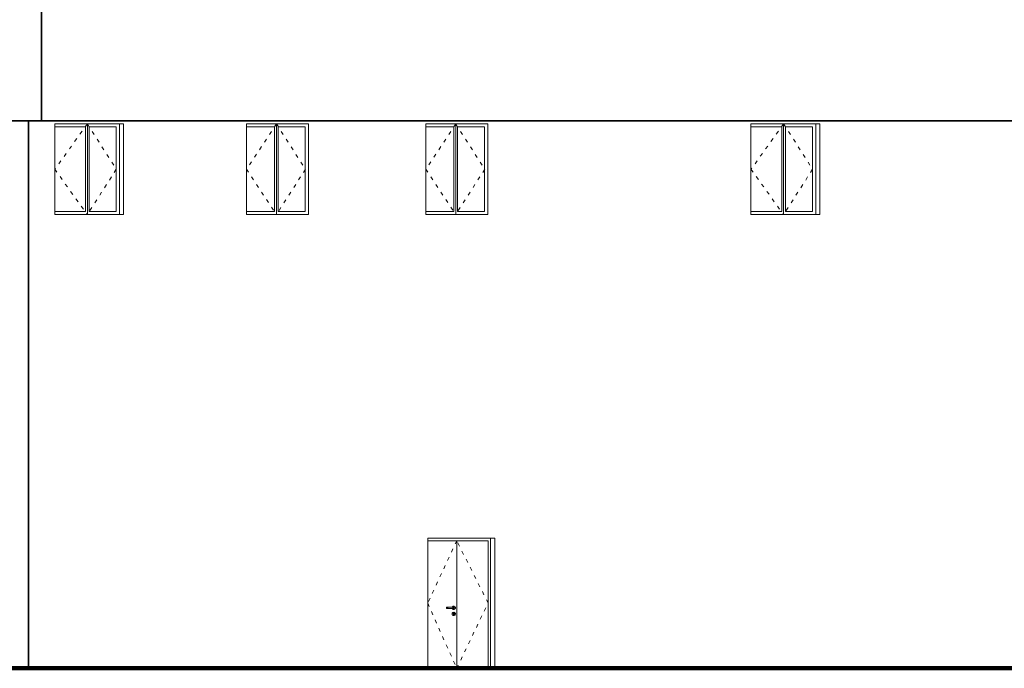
# Model space of a CAD drawing. Header units: millimetres. Extents: x 98865 to 469195, y -12752 to 43452.
# Tile 93 of 98: x 436560 to 452835, y -9900 to 824. Entities that reach past the tile are written whole.
import ezdxf

# ---------------------------------------------------------------- set-up
doc = ezdxf.new("R2010")
doc.units = ezdxf.units.MM
doc.header["$LTSCALE"] = 0.05
doc.linetypes.add('ACAD_ISO03W100', pattern=[30, 12, -18])
doc.layers.get('0').update_dxf_attribs({"lineweight": 0})
doc.layers.add('013 Door & Window', color=7, linetype='Continuous', lineweight=9)
doc.layers.add('CMP door mark', color=1, linetype='Continuous', lineweight=0)

msp = doc.modelspace()

# ---------------------------------------------------------------- linework, layer by layer
for p, q in [((437649, -949.9), (437649, -2349.9)), ((437679, -899.9), (437679, -2399.9)), ((437709, -949.9), (437709, -2349.9)), ((440773.1, -949.9), (440773.1, -2349.9)), ((440803.1, -899.9), (440803.1, -2399.9)), ((440833.1, -949.9), (440833.1, -2349.9)), ((443736.7, -949.9), (443736.7, -2349.9)), ((443766.7, -899.9), (443766.7, -2399.9)), ((443796.7, -949.9), (443796.7, -2349.9)), ((449158, -949.9), (449158, -2349.9)), ((449188, -899.9), (449188, -2399.9)), ((449218, -949.9), (449218, -2349.9))]:
    msp.add_line(p, q)
at = {"lineweight": 100}
msp.add_line((124014.4, -9899.9), (467117.4, -9899.9), dxfattribs=at)
at = {"lineweight": 35}
for points in [[(436919.1, 22830), (436919.1, -849.9)], [(464894, 22690), (464894, -849.9), (390267.9, -849.9)], [(390267.9, -849.9), (464894, -849.9)], [(436706, -9899.9), (436706, -849.9)]]:
    msp.add_lwpolyline(points, dxfattribs=at)
at = {"lineweight": 0}
for points in [[(438275.9, -2399.9), (438275.9, -899.9), (437139.3, -899.9), (437139.3, -2399.9), (438275.9, -2399.9)], [(438275.9, -899.9), (438210.4, -899.9), (438210.4, -2399.9), (438275.9, -2399.9)], [(441334.5, -2399.9), (441334.5, -899.9), (440308.2, -899.9), (440308.2, -2399.9), (441334.5, -2399.9)], [(444298.1, -2399.9), (444298.1, -899.9), (443271.8, -899.9), (443271.8, -2399.9), (444298.1, -2399.9)], [(449785, -2399.9), (449785, -899.9), (448647.6, -899.9), (448647.6, -2399.9), (449785, -2399.9)], [(449785, -899.9), (449719.5, -899.9), (449719.5, -2399.9), (449785, -2399.9)]]:
    msp.add_lwpolyline(points, close=True, dxfattribs=at)
for points in [[(437649, -949.9), (437139.3, -949.9), (437139.3, -2349.9), (437649, -2349.9)], [(437709, -2349.9), (438156, -2349.9), (438156, -949.9), (437709, -949.9)], [(440773.1, -949.9), (440308.2, -949.9), (440308.2, -2349.9), (440773.1, -2349.9)], [(440833.1, -2349.9), (441280.1, -2349.9), (441280.1, -949.9), (440833.1, -949.9)], [(443736.7, -949.9), (443271.8, -949.9), (443271.8, -2349.9), (443736.7, -2349.9)], [(443796.7, -2349.9), (444243.7, -2349.9), (444243.7, -949.9), (443796.7, -949.9)], [(449158, -949.9), (448647.6, -949.9), (448647.6, -2349.9), (449158, -2349.9)], [(449218, -2349.9), (449665, -2349.9), (449665, -949.9), (449218, -949.9)], [(443304.4, -9899.9), (444411.4, -9900)]]:
    msp.add_lwpolyline(points, dxfattribs=at)
at = {"layer": '013 Door & Window', "color": 7, "linetype": 'Continuous', "lineweight": 13}
for p, q in [((443304.4, -9900, 9.7), (443304.4, -7749.9, 9.7)), ((443784.4, -7789.9, 9.7), (443784.4, -9900, 9.7))]:
    msp.add_line(p, q, dxfattribs=at)
at = {"layer": '013 Door & Window', "color": 7, "lineweight": 13}
for p, q in [((444301.8, -7789.9, 9.7), (444301.8, -9900, 9.7)), ((444339.7, -7749.9, 9.7), (444339.7, -9900, 9.7)), ((444411.4, -7749.9, 9.7), (444411.4, -9900, 9.7))]:
    msp.add_line(p, q, dxfattribs=at)
at = {"layer": '013 Door & Window', "color": 7, "lineweight": 0}
for p, q in [((443615, -8896.6, 9.7), (443614.4, -8900, 9.7)), ((443614.4, -8900, 9.7), (443615, -8903.4, 9.7)), ((443616.7, -8893.5, 9.7), (443615, -8896.6, 9.7)), ((443615, -8903.4, 9.7), (443616.7, -8906.4, 9.7)), ((443619.4, -8891.3, 9.7), (443616.7, -8893.5, 9.7)), ((443616.7, -8906.4, 9.7), (443619.4, -8908.6, 9.7)), ((443617.4, -8900, 9.7), (443618, -8896.6, 9.7)), ((443618, -8896.6, 9.7), (443617.4, -8900, 9.7)), ((443618, -8903.4, 9.7), (443617.4, -8900, 9.7)), ((443617.4, -8900, 9.7), (443618, -8903.4, 9.7)), ((443618, -8896.6, 9.7), (443619.5, -8893.5, 9.7)), ((443619.5, -8893.5, 9.7), (443618, -8896.6, 9.7)), ((443619.5, -8906.4, 9.7), (443618, -8903.4, 9.7)), ((443618, -8903.4, 9.7), (443619.5, -8906.4, 9.7)), ((443622.7, -8890.1, 9.7), (443619.4, -8891.3, 9.7)), ((443619.4, -8908.6, 9.7), (443622.7, -8909.8, 9.7)), ((443619.5, -8893.5, 9.7), (443621.9, -8891.3, 9.7)), ((443621.9, -8891.3, 9.7), (443619.5, -8893.5, 9.7)), ((443621.9, -8908.6, 9.7), (443619.5, -8906.4, 9.7)), ((443619.5, -8906.4, 9.7), (443621.9, -8908.6, 9.7)), ((443621.9, -8891.3, 9.7), (443624.9, -8890.1, 9.7)), ((443624.9, -8890.1, 9.7), (443621.9, -8891.3, 9.7)), ((443624.9, -8909.8, 9.7), (443621.9, -8908.6, 9.7)), ((443621.9, -8908.6, 9.7), (443624.9, -8909.8, 9.7)), ((443624.9, -8890.1, 9.7), (443622.7, -8890.1, 9.7)), ((443622.7, -8909.8, 9.7), (443624.9, -8909.8, 9.7)), ((443631, -8890.1, 9.7), (443624.9, -8890.1, 9.7)), ((443624.9, -8909.8, 9.7), (443631, -8909.8, 9.7)), ((443626.7, -8900, 9.7), (443627, -8896.6, 9.7)), ((443627, -8896.6, 9.7), (443626.7, -8900, 9.7)), ((443627, -8903.4, 9.7), (443626.7, -8900, 9.7)), ((443626.7, -8900, 9.7), (443627, -8903.4, 9.7)), ((443627, -8896.6, 9.7), (443627.9, -8893.5, 9.7)), ((443627.9, -8893.5, 9.7), (443627, -8896.6, 9.7)), ((443627.9, -8906.4, 9.7), (443627, -8903.4, 9.7)), ((443627, -8903.4, 9.7), (443627.9, -8906.4, 9.7)), ((443627.9, -8893.5, 9.7), (443629.3, -8891.3, 9.7)), ((443629.3, -8891.3, 9.7), (443627.9, -8893.5, 9.7)), ((443629.3, -8908.6, 9.7), (443627.9, -8906.4, 9.7)), ((443627.9, -8906.4, 9.7), (443629.3, -8908.6, 9.7)), ((443629.3, -8891.3, 9.7), (443631, -8890.1, 9.7)), ((443631, -8890.1, 9.7), (443629.3, -8891.3, 9.7)), ((443631, -8909.8, 9.7), (443629.3, -8908.6, 9.7)), ((443629.3, -8908.6, 9.7), (443631, -8909.8, 9.7)), ((443639.2, -8890.1, 9.7), (443631, -8890.1, 9.7)), ((443631, -8909.8, 9.7), (443639.2, -8909.8, 9.7)), ((443638.1, -8900, 9.7), (443638.2, -8896.6, 9.7)), ((443638.2, -8896.6, 9.7), (443638.1, -8900, 9.7)), ((443638.2, -8903.4, 9.7), (443638.1, -8900, 9.7)), ((443638.1, -8900, 9.7), (443638.2, -8903.4, 9.7)), ((443638.2, -8896.6, 9.7), (443638.4, -8893.5, 9.7)), ((443638.4, -8893.5, 9.7), (443638.2, -8896.6, 9.7)), ((443638.4, -8906.4, 9.7), (443638.2, -8903.4, 9.7)), ((443638.2, -8903.4, 9.7), (443638.4, -8906.4, 9.7)), ((443638.4, -8893.5, 9.7), (443638.7, -8891.3, 9.7)), ((443638.7, -8891.3, 9.7), (443638.4, -8893.5, 9.7)), ((443638.7, -8908.6, 9.7), (443638.4, -8906.4, 9.7)), ((443638.4, -8906.4, 9.7), (443638.7, -8908.6, 9.7)), ((443638.7, -8891.3, 9.7), (443639.2, -8890.1, 9.7)), ((443639.2, -8890.1, 9.7), (443638.7, -8891.3, 9.7)), ((443639.2, -8909.8, 9.7), (443638.7, -8908.6, 9.7)), ((443638.7, -8908.6, 9.7), (443639.2, -8909.8, 9.7)), ((443719.6, -8890.1, 9.7), (443639.2, -8890.1, 9.7)), ((443639.2, -8909.8, 9.7), (443719.6, -8909.8, 9.7)), ((443711, -8886.5, 9.7), (443709.7, -8890.1, 9.7)), ((443709.7, -8890.1, 9.7), (443736.1, -8890.1, 9.7)), ((443736.1, -8909.8, 9.7), (443709.7, -8909.8, 9.7)), ((443709.7, -8909.8, 9.7), (443711, -8913.5, 9.7)), ((443717, -8879.3, 9.7), (443711, -8886.5, 9.7)), ((443711, -8913.5, 9.7), (443717, -8920.7, 9.7)), ((443725.2, -8874.6, 9.7), (443717, -8879.3, 9.7)), ((443717, -8920.7, 9.7), (443725.2, -8925.3, 9.7)), ((443727.8, -8890.1, 9.7), (443719.6, -8890.1, 9.7)), ((443719.6, -8890.1, 9.7), (443720.1, -8891.3, 9.7)), ((443720.1, -8891.3, 9.7), (443719.6, -8890.1, 9.7)), ((443720.1, -8908.6, 9.7), (443719.6, -8909.8, 9.7)), ((443719.6, -8909.8, 9.7), (443720.1, -8908.6, 9.7)), ((443719.6, -8909.8, 9.7), (443727.8, -8909.8, 9.7)), ((443720.1, -8891.3, 9.7), (443720.4, -8893.5, 9.7)), ((443720.4, -8893.5, 9.7), (443720.1, -8891.3, 9.7)), ((443720.4, -8906.4, 9.7), (443720.1, -8908.6, 9.7)), ((443720.1, -8908.6, 9.7), (443720.4, -8906.4, 9.7)), ((443720.4, -8893.5, 9.7), (443720.6, -8896.6, 9.7)), ((443720.6, -8896.6, 9.7), (443720.4, -8893.5, 9.7)), ((443720.6, -8903.4, 9.7), (443720.4, -8906.4, 9.7)), ((443720.4, -8906.4, 9.7), (443720.6, -8903.4, 9.7)), ((443720.6, -8896.6, 9.7), (443720.7, -8900, 9.7)), ((443720.7, -8900, 9.7), (443720.6, -8896.6, 9.7)), ((443720.7, -8900, 9.7), (443720.6, -8903.4, 9.7)), ((443720.6, -8903.4, 9.7), (443720.7, -8900, 9.7)), ((443734.4, -8873, 9.7), (443725.2, -8874.6, 9.7)), ((443725.2, -8925.3, 9.7), (443734.4, -8927, 9.7)), ((443733.9, -8890.1, 9.7), (443727.8, -8890.1, 9.7)), ((443727.8, -8890.1, 9.7), (443729.5, -8891.3, 9.7)), ((443729.5, -8891.3, 9.7), (443727.8, -8890.1, 9.7)), ((443729.5, -8908.6, 9.7), (443727.8, -8909.8, 9.7)), ((443727.8, -8909.8, 9.7), (443729.5, -8908.6, 9.7)), ((443727.8, -8909.8, 9.7), (443733.9, -8909.8, 9.7)), ((443729.5, -8891.3, 9.7), (443730.9, -8893.5, 9.7)), ((443730.9, -8893.5, 9.7), (443729.5, -8891.3, 9.7)), ((443730.9, -8906.4, 9.7), (443729.5, -8908.6, 9.7)), ((443729.5, -8908.6, 9.7), (443730.9, -8906.4, 9.7)), ((443730.9, -8893.5, 9.7), (443731.8, -8896.6, 9.7)), ((443731.8, -8896.6, 9.7), (443730.9, -8893.5, 9.7)), ((443731.8, -8903.4, 9.7), (443730.9, -8906.4, 9.7)), ((443730.9, -8906.4, 9.7), (443731.8, -8903.4, 9.7)), ((443731.8, -8896.6, 9.7), (443732.1, -8900, 9.7)), ((443732.1, -8900, 9.7), (443731.8, -8896.6, 9.7)), ((443732.1, -8900, 9.7), (443731.8, -8903.4, 9.7)), ((443731.8, -8903.4, 9.7), (443732.1, -8900, 9.7)), ((443736.1, -8890.1, 9.7), (443733.9, -8890.1, 9.7)), ((443733.9, -8890.1, 9.7), (443736.9, -8891.3, 9.7)), ((443736.9, -8891.3, 9.7), (443733.9, -8890.1, 9.7)), ((443736.9, -8908.6, 9.7), (443733.9, -8909.8, 9.7)), ((443733.9, -8909.8, 9.7), (443736.9, -8908.6, 9.7)), ((443733.9, -8909.8, 9.7), (443736.1, -8909.8, 9.7)), ((443743.6, -8874.6, 9.7), (443734.4, -8873, 9.7)), ((443734.4, -8927, 9.7), (443743.6, -8925.3, 9.7)), ((443736.1, -8890.1, 9.7), (443739.4, -8891.3, 9.7)), ((443739.4, -8891.3, 9.7), (443736.1, -8890.1, 9.7)), ((443739.4, -8908.6, 9.7), (443736.1, -8909.8, 9.7)), ((443736.1, -8909.8, 9.7), (443739.4, -8908.6, 9.7)), ((443736.9, -8891.3, 9.7), (443739.3, -8893.5, 9.7)), ((443739.3, -8893.5, 9.7), (443736.9, -8891.3, 9.7)), ((443739.3, -8906.4, 9.7), (443736.9, -8908.6, 9.7)), ((443736.9, -8908.6, 9.7), (443739.3, -8906.4, 9.7)), ((443739.3, -8893.5, 9.7), (443740.8, -8896.6, 9.7)), ((443740.8, -8896.6, 9.7), (443739.3, -8893.5, 9.7)), ((443740.8, -8903.4, 9.7), (443739.3, -8906.4, 9.7)), ((443739.3, -8906.4, 9.7), (443740.8, -8903.4, 9.7)), ((443739.4, -8891.3, 9.7), (443742.1, -8893.5, 9.7)), ((443742.1, -8893.5, 9.7), (443739.4, -8891.3, 9.7)), ((443742.1, -8906.4, 9.7), (443739.4, -8908.6, 9.7)), ((443739.4, -8908.6, 9.7), (443742.1, -8906.4, 9.7)), ((443740.8, -8896.6, 9.7), (443741.4, -8900, 9.7)), ((443741.4, -8900, 9.7), (443740.8, -8896.6, 9.7)), ((443741.4, -8900, 9.7), (443740.8, -8903.4, 9.7)), ((443740.8, -8903.4, 9.7), (443741.4, -8900, 9.7)), ((443742.1, -8893.5, 9.7), (443743.8, -8896.6, 9.7)), ((443743.8, -8896.6, 9.7), (443742.1, -8893.5, 9.7)), ((443743.8, -8903.4, 9.7), (443742.1, -8906.4, 9.7)), ((443742.1, -8906.4, 9.7), (443743.8, -8903.4, 9.7)), ((443751.8, -8879.3, 9.7), (443743.6, -8874.6, 9.7)), ((443743.6, -8925.3, 9.7), (443751.8, -8920.7, 9.7)), ((443743.8, -8896.6, 9.7), (443744.4, -8900, 9.7)), ((443744.4, -8900, 9.7), (443743.8, -8896.6, 9.7)), ((443744.4, -8900, 9.7), (443743.8, -8903.4, 9.7)), ((443743.8, -8903.4, 9.7), (443744.4, -8900, 9.7)), ((443757.8, -8886.5, 9.7), (443751.8, -8879.3, 9.7)), ((443751.8, -8920.7, 9.7), (443757.8, -8913.5, 9.7)), ((443761, -8895.3, 9.7), (443757.8, -8886.5, 9.7)), ((443757.8, -8913.5, 9.7), (443761, -8904.7, 9.7)), ((443761, -8904.7, 9.7), (443761, -8895.3, 9.7)), ((443711, -8986.5, 9.7), (443707.8, -8995.3, 9.7)), ((443707.9, -8995.3, 9.7), (443707.8, -8995.3, 9.7)), ((443707.8, -8995.3, 9.7), (443707.8, -9004.7, 9.7)), ((443707.8, -8995.3, 9.7), (443707.9, -8995.3, 9.7)), ((443707.9, -9004.6, 9.7), (443707.8, -9004.7, 9.7)), ((443707.8, -9004.7, 9.7), (443707.9, -9004.6, 9.7)), ((443707.8, -9004.7, 9.7), (443711, -9013.5, 9.7)), ((443707.9, -8995.3, 9.7), (443711.1, -8986.5, 9.7)), ((443711.1, -8986.5, 9.7), (443707.9, -8995.3, 9.7)), ((443707.9, -9004.6, 9.7), (443707.9, -8995.3, 9.7)), ((443707.9, -8995.3, 9.7), (443707.9, -9004.6, 9.7)), ((443711.1, -9013.4, 9.7), (443707.9, -9004.6, 9.7)), ((443707.9, -9004.6, 9.7), (443711.1, -9013.4, 9.7)), ((443717, -8979.3, 9.7), (443711, -8986.5, 9.7)), ((443711.1, -8986.5, 9.7), (443711, -8986.5, 9.7)), ((443711, -8986.5, 9.7), (443711.1, -8986.5, 9.7)), ((443711, -9013.5, 9.7), (443711.1, -9013.4, 9.7)), ((443711.1, -9013.4, 9.7), (443711, -9013.5, 9.7)), ((443711, -9013.5, 9.7), (443717, -9020.7, 9.7)), ((443711.1, -8986.5, 9.7), (443717.1, -8979.4, 9.7)), ((443717.1, -8979.4, 9.7), (443711.1, -8986.5, 9.7)), ((443711.1, -9013.4, 9.7), (443717.1, -9020.6, 9.7)), ((443717.1, -9020.6, 9.7), (443711.1, -9013.4, 9.7)), ((443725.2, -8974.6, 9.7), (443717, -8979.3, 9.7)), ((443717.1, -8979.4, 9.7), (443717, -8979.3, 9.7)), ((443717, -8979.3, 9.7), (443717.1, -8979.4, 9.7)), ((443717.1, -9020.6, 9.7), (443717, -9020.7, 9.7)), ((443717, -9020.7, 9.7), (443717.1, -9020.6, 9.7)), ((443717, -9020.7, 9.7), (443725.2, -9025.3, 9.7)), ((443717.1, -8979.4, 9.7), (443725.2, -8974.7, 9.7)), ((443725.2, -8974.7, 9.7), (443717.1, -8979.4, 9.7)), ((443717.1, -9020.6, 9.7), (443725.2, -9025.3, 9.7)), ((443725.2, -9025.3, 9.7), (443717.1, -9020.6, 9.7)), ((443734.4, -8973, 9.7), (443725.2, -8974.6, 9.7)), ((443725.2, -8974.7, 9.7), (443734.4, -8973.1, 9.7)), ((443734.4, -8973.1, 9.7), (443725.2, -8974.7, 9.7)), ((443725.2, -8974.6, 9.7), (443725.2, -8974.7, 9.7)), ((443725.2, -8974.7, 9.7), (443725.2, -8974.6, 9.7)), ((443734.4, -9026.9, 9.7), (443725.2, -9025.3, 9.7)), ((443725.2, -9025.3, 9.7), (443725.2, -9025.3, 9.7)), ((443725.2, -9025.3, 9.7), (443734.4, -9027, 9.7)), ((443725.2, -9025.3, 9.7), (443734.4, -9026.9, 9.7)), ((443725.2, -9025.3, 9.7), (443725.2, -9025.3, 9.7)), ((443727, -8991.1, 9.7), (443727.1, -8988.6, 9.7)), ((443727.1, -8988.6, 9.7), (443727, -8991.1, 9.7)), ((443727, -8991.2, 9.7), (443727, -8991.1, 9.7)), ((443727, -8991.1, 9.7), (443727.8, -8993.6, 9.7)), ((443727.8, -8993.6, 9.7), (443727, -8991.2, 9.7)), ((443727.1, -8988.6, 9.7), (443728, -8986.2, 9.7)), ((443728, -8986.2, 9.7), (443727.1, -8988.6, 9.7)), ((443729.4, -8995.6, 9.7), (443727.8, -8993.6, 9.7)), ((443727.8, -8993.6, 9.7), (443729.4, -8995.6, 9.7)), ((443729.7, -8984.3, 9.7), (443728, -8986.2, 9.7)), ((443728, -8986.2, 9.7), (443729, -8985.1, 9.7)), ((443729, -8985.1, 9.7), (443729.7, -8984.3, 9.7)), ((443729.4, -8997.1, 9.7), (443729.4, -8995.6, 9.7)), ((443729.4, -8995.6, 9.7), (443729.4, -9012.5, 9.7)), ((443729.4, -8999.1, 9.7), (443729.4, -8997.1, 9.7)), ((443729.4, -9000.9, 9.7), (443729.4, -8999.1, 9.7)), ((443729.4, -9002.9, 9.7), (443729.4, -9000.9, 9.7)), ((443729.4, -9005.9, 9.7), (443729.4, -9002.9, 9.7)), ((443729.4, -9012.5, 9.7), (443729.4, -9005.9, 9.7)), ((443729.5, -9013.3, 9.7), (443729.4, -9012.5, 9.7)), ((443729.4, -9012.5, 9.7), (443729.7, -9014.2, 9.7)), ((443729.7, -9014.2, 9.7), (443729.5, -9013.3, 9.7)), ((443729.7, -8984.3, 9.7), (443731.9, -8983, 9.7)), ((443731.9, -8983, 9.7), (443729.7, -8984.3, 9.7)), ((443730.6, -9015.7, 9.7), (443729.7, -9014.2, 9.7)), ((443729.7, -9014.2, 9.7), (443730.6, -9015.7, 9.7)), ((443731.9, -9016.8, 9.7), (443730.6, -9015.7, 9.7)), ((443730.6, -9015.7, 9.7), (443731.9, -9016.8, 9.7)), ((443731.9, -8983, 9.7), (443734.4, -8982.6, 9.7)), ((443734.4, -8982.6, 9.7), (443731.9, -8983, 9.7)), ((443733.5, -9017.4, 9.7), (443731.9, -9016.8, 9.7)), ((443731.9, -9016.8, 9.7), (443733.5, -9017.4, 9.7)), ((443734.4, -9017.4, 9.7), (443733.5, -9017.4, 9.7)), ((443733.5, -9017.4, 9.7), (443735.3, -9017.4, 9.7)), ((443734.4, -8973.1, 9.7), (443734.4, -8973, 9.7)), ((443734.4, -8973, 9.7), (443734.4, -8973.1, 9.7)), ((443743.6, -8974.6, 9.7), (443734.4, -8973, 9.7)), ((443743.6, -8974.7, 9.7), (443734.4, -8973.1, 9.7)), ((443734.4, -8973.1, 9.7), (443743.6, -8974.7, 9.7)), ((443734.4, -8982.6, 9.7), (443736.9, -8983, 9.7)), ((443736.9, -8983, 9.7), (443734.4, -8982.6, 9.7)), ((443735.3, -9017.4, 9.7), (443734.4, -9017.4, 9.7)), ((443743.6, -9025.3, 9.7), (443734.4, -9026.9, 9.7)), ((443734.4, -9027, 9.7), (443743.6, -9025.3, 9.7)), ((443734.4, -9026.9, 9.7), (443743.6, -9025.3, 9.7)), ((443734.4, -9026.9, 9.7), (443734.4, -9027, 9.7)), ((443734.4, -9027, 9.7), (443734.4, -9026.9, 9.7)), ((443736.9, -9016.8, 9.7), (443735.3, -9017.4, 9.7)), ((443735.3, -9017.4, 9.7), (443736.9, -9016.8, 9.7)), ((443736.9, -8983, 9.7), (443739.1, -8984.3, 9.7)), ((443739.1, -8984.3, 9.7), (443736.9, -8983, 9.7)), ((443738.2, -9015.7, 9.7), (443736.9, -9016.8, 9.7)), ((443736.9, -9016.8, 9.7), (443738.2, -9015.7, 9.7)), ((443739.1, -9014.2, 9.7), (443738.2, -9015.7, 9.7)), ((443738.2, -9015.7, 9.7), (443739.1, -9014.2, 9.7)), ((443739.1, -8984.3, 9.7), (443739.8, -8985.1, 9.7)), ((443739.8, -8985.1, 9.7), (443739.1, -8984.3, 9.7)), ((443739.1, -9014.2, 9.7), (443739.4, -9012.5, 9.7)), ((443739.3, -9013.3, 9.7), (443739.1, -9014.2, 9.7)), ((443739.4, -9012.5, 9.7), (443739.3, -9013.3, 9.7)), ((443741, -8993.6, 9.7), (443739.4, -8995.6, 9.7)), ((443739.4, -8995.6, 9.7), (443741, -8993.6, 9.7)), ((443739.4, -8995.6, 9.7), (443739.4, -8997.1, 9.7)), ((443739.4, -9012.5, 9.7), (443739.4, -8995.6, 9.7)), ((443739.4, -8997.1, 9.7), (443739.4, -8999.1, 9.7)), ((443739.4, -8999.1, 9.7), (443739.4, -9000.9, 9.7)), ((443739.4, -9000.9, 9.7), (443739.4, -9002.9, 9.7)), ((443739.4, -9002.9, 9.7), (443739.4, -9005.9, 9.7)), ((443739.4, -9005.9, 9.7), (443739.4, -9012.5, 9.7)), ((443739.8, -8985.1, 9.7), (443740.8, -8986.2, 9.7)), ((443740.8, -8986.2, 9.7), (443739.8, -8985.1, 9.7)), ((443740.8, -8986.2, 9.7), (443741.7, -8988.6, 9.7)), ((443741.7, -8988.6, 9.7), (443740.8, -8986.2, 9.7)), ((443741.8, -8991.2, 9.7), (443741, -8993.6, 9.7)), ((443741, -8993.6, 9.7), (443741.8, -8991.2, 9.7)), ((443741.7, -8988.6, 9.7), (443741.8, -8991.1, 9.7)), ((443741.8, -8991.1, 9.7), (443741.7, -8988.6, 9.7)), ((443741.8, -8991.1, 9.7), (443741.8, -8991.2, 9.7)), ((443741.8, -8991.2, 9.7), (443741.8, -8991.1, 9.7)), ((443743.6, -8974.6, 9.7), (443743.6, -8974.7, 9.7)), ((443751.8, -8979.3, 9.7), (443743.6, -8974.6, 9.7)), ((443743.6, -8974.7, 9.7), (443743.6, -8974.6, 9.7)), ((443743.6, -8974.7, 9.7), (443751.7, -8979.4, 9.7)), ((443751.7, -8979.4, 9.7), (443743.6, -8974.7, 9.7)), ((443751.7, -9020.6, 9.7), (443743.6, -9025.3, 9.7)), ((443743.6, -9025.3, 9.7), (443751.7, -9020.6, 9.7)), ((443743.6, -9025.3, 9.7), (443751.8, -9020.7, 9.7)), ((443743.6, -9025.3, 9.7), (443743.6, -9025.3, 9.7)), ((443743.6, -9025.3, 9.7), (443743.6, -9025.3, 9.7)), ((443751.8, -8979.3, 9.7), (443751.7, -8979.4, 9.7)), ((443751.7, -8979.4, 9.7), (443751.8, -8979.3, 9.7)), ((443751.7, -8979.4, 9.7), (443757.7, -8986.5, 9.7)), ((443757.7, -8986.5, 9.7), (443751.7, -8979.4, 9.7)), ((443757.7, -9013.4, 9.7), (443751.7, -9020.6, 9.7)), ((443751.7, -9020.6, 9.7), (443757.7, -9013.4, 9.7)), ((443751.7, -9020.6, 9.7), (443751.8, -9020.7, 9.7)), ((443751.8, -9020.7, 9.7), (443751.7, -9020.6, 9.7)), ((443757.8, -8986.5, 9.7), (443751.8, -8979.3, 9.7)), ((443751.8, -9020.7, 9.7), (443757.8, -9013.5, 9.7)), ((443757.8, -8986.5, 9.7), (443757.7, -8986.5, 9.7)), ((443757.7, -8986.5, 9.7), (443760.9, -8995.3, 9.7)), ((443757.7, -8986.5, 9.7), (443757.8, -8986.5, 9.7)), ((443760.9, -8995.3, 9.7), (443757.7, -8986.5, 9.7)), ((443760.9, -9004.6, 9.7), (443757.7, -9013.4, 9.7)), ((443757.7, -9013.4, 9.7), (443760.9, -9004.6, 9.7)), ((443757.7, -9013.4, 9.7), (443757.8, -9013.5, 9.7)), ((443757.8, -9013.5, 9.7), (443757.7, -9013.4, 9.7)), ((443761, -8995.3, 9.7), (443757.8, -8986.5, 9.7)), ((443757.8, -9013.5, 9.7), (443761, -9004.7, 9.7)), ((443760.9, -8995.3, 9.7), (443761, -8995.3, 9.7)), ((443761, -8995.3, 9.7), (443760.9, -8995.3, 9.7)), ((443760.9, -8995.3, 9.7), (443760.9, -9004.6, 9.7)), ((443760.9, -9004.6, 9.7), (443760.9, -8995.3, 9.7)), ((443760.9, -9004.6, 9.7), (443761, -9004.7, 9.7)), ((443761, -9004.7, 9.7), (443760.9, -9004.6, 9.7)), ((443761, -9004.7, 9.7), (443761, -8995.3, 9.7))]:
    msp.add_line(p, q, dxfattribs=at)
at = {"layer": '013 Door & Window', "color": 7, "linetype": 'Continuous', "lineweight": 0}
for p, q in [((443615, -8896.6, 9.7), (443614.4, -8900, 9.7)), ((443614.4, -8900, 9.7), (443615, -8903.4, 9.7)), ((443616.7, -8893.5, 9.7), (443615, -8896.6, 9.7)), ((443615, -8903.4, 9.7), (443616.7, -8906.4, 9.7)), ((443619.4, -8891.3, 9.7), (443616.7, -8893.5, 9.7)), ((443616.7, -8906.4, 9.7), (443619.4, -8908.6, 9.7)), ((443618, -8896.6, 9.7), (443617.4, -8900, 9.7)), ((443617.4, -8900, 9.7), (443618, -8903.4, 9.7)), ((443619.5, -8893.5, 9.7), (443618, -8896.6, 9.7)), ((443618, -8903.4, 9.7), (443619.5, -8906.4, 9.7)), ((443622.7, -8890.1, 9.7), (443619.4, -8891.3, 9.7)), ((443619.4, -8908.6, 9.7), (443622.7, -8909.8, 9.7)), ((443621.9, -8891.3, 9.7), (443619.5, -8893.5, 9.7)), ((443619.5, -8906.4, 9.7), (443621.9, -8908.6, 9.7)), ((443624.9, -8890.1, 9.7), (443622.7, -8890.1, 9.7)), ((443624.9, -8909.8, 9.7), (443622.7, -8909.8, 9.7)), ((443631, -8890.1, 9.7), (443624.9, -8890.1, 9.7)), ((443631, -8909.8, 9.7), (443624.9, -8909.8, 9.7)), ((443627, -8896.6, 9.7), (443626.7, -8900, 9.7)), ((443626.7, -8900, 9.7), (443627, -8903.4, 9.7)), ((443627.9, -8893.5, 9.7), (443627, -8896.6, 9.7)), ((443627, -8903.4, 9.7), (443627.9, -8906.4, 9.7)), ((443629.3, -8891.3, 9.7), (443627.9, -8893.5, 9.7)), ((443627.9, -8906.4, 9.7), (443629.3, -8908.6, 9.7)), ((443639.2, -8890.1, 9.7), (443631, -8890.1, 9.7)), ((443639.2, -8909.8, 9.7), (443631, -8909.8, 9.7)), ((443719.6, -8890.1, 9.7), (443639.2, -8890.1, 9.7)), ((443719.6, -8909.8, 9.7), (443639.2, -8909.8, 9.7)), ((443709.7, -8890.1, 9.7), (443711, -8886.5, 9.7)), ((443711, -8913.5, 9.7), (443709.7, -8909.8, 9.7)), ((443711, -8886.5, 9.7), (443717, -8879.3, 9.7)), ((443717, -8920.7, 9.7), (443711, -8913.5, 9.7)), ((443717, -8879.3, 9.7), (443725.2, -8874.6, 9.7)), ((443725.2, -8925.3, 9.7), (443717, -8920.7, 9.7)), ((443727.8, -8890.1, 9.7), (443719.6, -8890.1, 9.7)), ((443727.8, -8909.8, 9.7), (443719.6, -8909.8, 9.7)), ((443725.2, -8874.6, 9.7), (443734.4, -8873, 9.7)), ((443734.4, -8927, 9.7), (443725.2, -8925.3, 9.7)), ((443733.9, -8890.1, 9.7), (443727.8, -8890.1, 9.7)), ((443733.9, -8909.8, 9.7), (443727.8, -8909.8, 9.7)), ((443729.5, -8891.3, 9.7), (443730.9, -8893.5, 9.7)), ((443730.9, -8906.4, 9.7), (443729.5, -8908.6, 9.7)), ((443730.9, -8893.5, 9.7), (443731.8, -8896.6, 9.7)), ((443731.8, -8903.4, 9.7), (443730.9, -8906.4, 9.7)), ((443731.8, -8896.6, 9.7), (443732.1, -8900, 9.7)), ((443732.1, -8900, 9.7), (443731.8, -8903.4, 9.7)), ((443736.1, -8890.1, 9.7), (443733.9, -8890.1, 9.7)), ((443736.1, -8909.8, 9.7), (443733.9, -8909.8, 9.7)), ((443734.4, -8873, 9.7), (443743.6, -8874.6, 9.7)), ((443743.6, -8925.3, 9.7), (443734.4, -8927, 9.7)), ((443736.1, -8890.1, 9.7), (443739.4, -8891.3, 9.7)), ((443739.4, -8908.6, 9.7), (443736.1, -8909.8, 9.7)), ((443736.9, -8891.3, 9.7), (443739.3, -8893.5, 9.7)), ((443739.3, -8906.4, 9.7), (443736.9, -8908.6, 9.7)), ((443739.3, -8893.5, 9.7), (443740.8, -8896.6, 9.7)), ((443740.8, -8903.4, 9.7), (443739.3, -8906.4, 9.7)), ((443739.4, -8891.3, 9.7), (443742.1, -8893.5, 9.7)), ((443742.1, -8906.4, 9.7), (443739.4, -8908.6, 9.7)), ((443740.8, -8896.6, 9.7), (443741.4, -8900, 9.7)), ((443741.4, -8900, 9.7), (443740.8, -8903.4, 9.7)), ((443742.1, -8893.5, 9.7), (443743.8, -8896.6, 9.7)), ((443743.8, -8903.4, 9.7), (443742.1, -8906.4, 9.7)), ((443743.6, -8874.6, 9.7), (443751.8, -8879.3, 9.7)), ((443751.8, -8920.7, 9.7), (443743.6, -8925.3, 9.7)), ((443743.8, -8896.6, 9.7), (443744.4, -8900, 9.7)), ((443744.4, -8900, 9.7), (443743.8, -8903.4, 9.7)), ((443751.8, -8879.3, 9.7), (443757.8, -8886.5, 9.7)), ((443757.8, -8913.5, 9.7), (443751.8, -8920.7, 9.7)), ((443757.8, -8886.5, 9.7), (443761, -8895.3, 9.7)), ((443761, -8904.7, 9.7), (443757.8, -8913.5, 9.7)), ((443761, -8895.3, 9.7), (443761, -8904.7, 9.7)), ((443707.8, -8995.3, 9.7), (443711, -8986.5, 9.7)), ((443707.8, -9004.7, 9.7), (443707.8, -8995.3, 9.7)), ((443711, -9013.5, 9.7), (443707.8, -9004.7, 9.7)), ((443711, -8986.5, 9.7), (443717, -8979.3, 9.7)), ((443717, -9020.7, 9.7), (443711, -9013.5, 9.7)), ((443717, -8979.3, 9.7), (443725.2, -8974.6, 9.7)), ((443725.2, -9025.3, 9.7), (443717, -9020.7, 9.7)), ((443725.2, -8974.6, 9.7), (443734.4, -8973, 9.7)), ((443734.4, -9027, 9.7), (443725.2, -9025.3, 9.7)), ((443727.1, -8988.6, 9.7), (443727, -8991.1, 9.7)), ((443727, -8991.1, 9.7), (443727, -8991.2, 9.7)), ((443727.8, -8993.6, 9.7), (443727, -8991.2, 9.7)), ((443728, -8986.2, 9.7), (443727.1, -8988.6, 9.7)), ((443729, -8985.1, 9.7), (443728, -8986.2, 9.7)), ((443729.7, -8984.3, 9.7), (443729, -8985.1, 9.7)), ((443729.4, -8997.1, 9.7), (443729.4, -8995.6, 9.7)), ((443729.4, -8997.1, 9.7), (443729.4, -8999.1, 9.7)), ((443729.4, -8999.1, 9.7), (443729.4, -9000.9, 9.7)), ((443729.4, -9000.9, 9.7), (443729.4, -9002.9, 9.7)), ((443729.4, -9002.9, 9.7), (443729.4, -9005.9, 9.7)), ((443729.4, -9005.9, 9.7), (443729.4, -9012.5, 9.7)), ((443729.5, -9013.3, 9.7), (443729.4, -9012.5, 9.7)), ((443729.5, -9013.3, 9.7), (443729.7, -9014.2, 9.7)), ((443731.9, -8983, 9.7), (443729.7, -8984.3, 9.7)), ((443730.6, -9015.7, 9.7), (443729.7, -9014.2, 9.7)), ((443731.9, -9016.8, 9.7), (443730.6, -9015.7, 9.7)), ((443734.4, -8982.6, 9.7), (443731.9, -8983, 9.7)), ((443733.5, -9017.4, 9.7), (443731.9, -9016.8, 9.7)), ((443734.4, -9017.4, 9.7), (443733.5, -9017.4, 9.7)), ((443734.4, -8973, 9.7), (443743.6, -8974.6, 9.7)), ((443736.9, -8983, 9.7), (443734.4, -8982.6, 9.7)), ((443734.4, -9017.4, 9.7), (443735.3, -9017.4, 9.7)), ((443743.6, -9025.3, 9.7), (443734.4, -9027, 9.7)), ((443736.9, -9016.8, 9.7), (443735.3, -9017.4, 9.7)), ((443739.1, -8984.3, 9.7), (443736.9, -8983, 9.7)), ((443738.2, -9015.7, 9.7), (443736.9, -9016.8, 9.7)), ((443739.1, -9014.2, 9.7), (443738.2, -9015.7, 9.7)), ((443739.8, -8985.1, 9.7), (443739.1, -8984.3, 9.7)), ((443739.3, -9013.3, 9.7), (443739.1, -9014.2, 9.7)), ((443739.3, -9013.3, 9.7), (443739.4, -9012.5, 9.7)), ((443739.4, -8995.6, 9.7), (443741, -8993.6, 9.7)), ((443739.4, -8995.6, 9.7), (443739.4, -8997.1, 9.7)), ((443739.4, -8997.1, 9.7), (443739.4, -8999.1, 9.7)), ((443739.4, -8999.1, 9.7), (443739.4, -9000.9, 9.7)), ((443739.4, -9000.9, 9.7), (443739.4, -9002.9, 9.7)), ((443739.4, -9002.9, 9.7), (443739.4, -9005.9, 9.7)), ((443739.4, -9005.9, 9.7), (443739.4, -9012.5, 9.7)), ((443740.8, -8986.2, 9.7), (443739.8, -8985.1, 9.7)), ((443741.7, -8988.6, 9.7), (443740.8, -8986.2, 9.7)), ((443741, -8993.6, 9.7), (443741.8, -8991.2, 9.7)), ((443741.8, -8991.1, 9.7), (443741.7, -8988.6, 9.7)), ((443741.8, -8991.1, 9.7), (443741.8, -8991.2, 9.7)), ((443743.6, -8974.6, 9.7), (443751.8, -8979.3, 9.7)), ((443751.8, -9020.7, 9.7), (443743.6, -9025.3, 9.7)), ((443751.8, -8979.3, 9.7), (443757.8, -8986.5, 9.7)), ((443757.8, -9013.5, 9.7), (443751.8, -9020.7, 9.7)), ((443757.8, -8986.5, 9.7), (443761, -8995.3, 9.7)), ((443761, -9004.7, 9.7), (443757.8, -9013.5, 9.7)), ((443761, -8995.3, 9.7), (443761, -9004.7, 9.7))]:
    msp.add_line(p, q, dxfattribs=at)
at = {"layer": '013 Door & Window', "color": 7, "lineweight": 13, "elevation": 9.7}
for points in [[(443304.4, -7749.9), (444411.4, -7749.9)], [(443304.4, -7789.9), (444301.8, -7789.9)]]:
    msp.add_lwpolyline(points, dxfattribs=at)
at = {"layer": 'CMP door mark', "color": 8, "linetype": 'ACAD_ISO03W100', "ltscale": 100, "elevation": 9.7}
for points in [[(437679, -899.9), (437139.3, -1649.9), (437679, -2399.9)], [(437679, -899.9), (438156, -1649.9), (437679, -2399.9)], [(440803.1, -899.9), (440308.2, -1649.9), (440803.1, -2399.9)], [(440803.1, -899.9), (441284.5, -1649.9), (440803.1, -2399.9)], [(443766.7, -899.9), (443271.8, -1649.9), (443766.7, -2399.9)], [(443766.7, -899.9), (444248.1, -1649.9), (443766.7, -2399.9)], [(449188, -899.9), (448647.6, -1649.9), (449188, -2399.9)], [(449188, -899.9), (449665, -1649.9), (449188, -2399.9)], [(443784.4, -7789.9), (443304.4, -8824.9)], [(443304.4, -8824.9), (443784.4, -9900), (444301.8, -8819.9), (443784.4, -7789.9)]]:
    msp.add_lwpolyline(points, dxfattribs=at)

doc.saveas('drawing.dxf')
